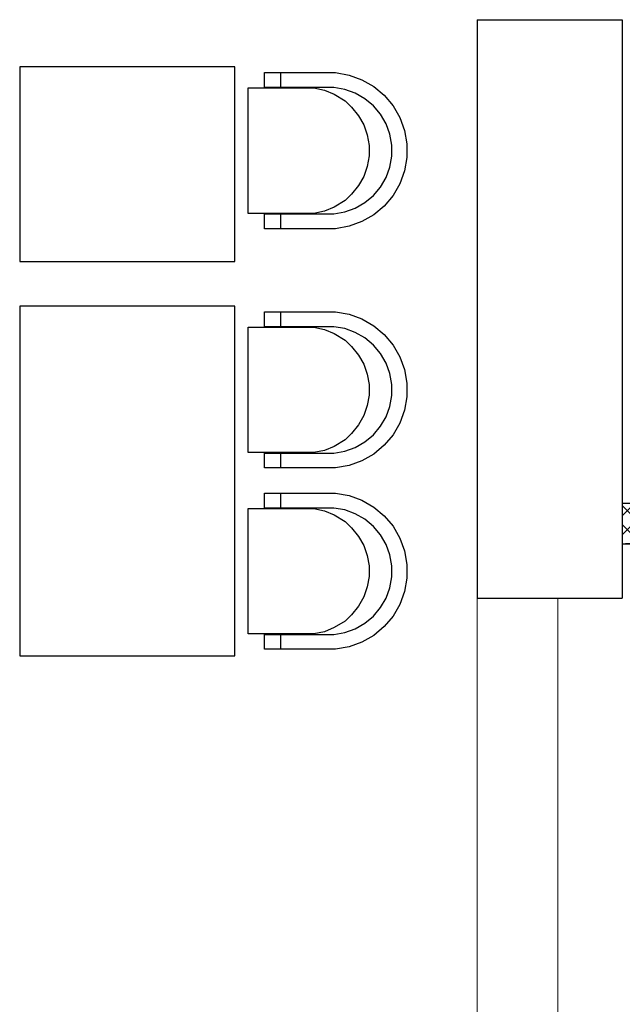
# Model space of a CAD drawing. Header units: millimetres. Extents: x -1662057 to -197461, y -941126 to 63888.
# Tile 200 of 209: x -1564929 to -1562689, y -291148 to -287488. Entities that reach past the tile are written whole.
import ezdxf

# ---------------------------------------------------------------- set-up
doc = ezdxf.new("R2010")
doc.units = ezdxf.units.MM
doc.set_wipeout_variables(frame=1)
doc.linetypes.add('Wipeout_Contour', pattern=[1000, 0, -1000])
for name, color, linetype in [('AR-Durvis', 7, 'CONTINUOUS'), ('AR-Hatch', 7, 'CONTINUOUS'), ('AR-Hatch2', 7, 'CONTINUOUS'), ('AR-Logi', 7, 'CONTINUOUS'), ('hatch_mb', 7, 'CONTINUOUS'), ('sienas es', 7, 'CONTINUOUS'), ('Structural - Bearing', 7, 'CONTINUOUS')]:
    doc.layers.add(name, color=color, linetype=linetype)
pattern_1 = [(45, (0, 0), (-35.355339, 35.355339), []), (135, (0, 0), (35.355339, 35.355339), [])]

# ---------------------------------------------------------------- blocks, each defined once
blk = doc.blocks.new('W Bottom Hung 10_2')
at = {"layer": 'AR-Logi', "linetype": 'Continuous'}
for p, q in [((-450, 0), (-450, -150)), ((450, 0), (450, -150)), ((450, -150), (-450, -150))]:
    blk.add_line(p, q, dxfattribs=at)
at = {"color": 254, "linetype": 'Wipeout_Contour', "lineweight": 0, "ltscale": 1506.638452}
blk.add_wipeout([(-375, -50), (375, -50), (375, 0), (-375, 0)], dxfattribs=at).dxf.layer = 'AR-Hatch2'
at = {"layer": 'AR-Logi', "linetype": 'Continuous'}
for p, q in [((-375, 0), (-450, 0)), ((-375, -50), (-375, 0)), ((375, 0), (-375, 0)), ((450, 0), (375, 0)), ((375, 0), (375, -50)), ((-450, -50), (-375, -50)), ((-375, -50), (375, -50)), ((375, -50), (450, -50))]:
    blk.add_line(p, q, dxfattribs=at)
blk = doc.blocks.new('D2 10')
at = {"layer": 'AR-Durvis', "color": 39, "linetype": 'Continuous', "lineweight": 9}
for p, q in [((-430, 0), (-430, 430)), ((430, 0), (430, 430))]:
    blk.add_line(p, q, dxfattribs=at)
at = {"layer": 'AR-Durvis', "linetype": 'Continuous'}
for p, q in [((-450, 0), (-487, 0)), ((-430, 0), (-450, 0)), ((-450, 0), (-450, -115)), ((-450, 0), (-450, -150)), ((-430, -115), (-430, 0)), ((450, 0), (430, 0)), ((430, 0), (430, -115)), ((450, 0), (487, 0)), ((450, -115), (450, 0)), ((450, 0), (450, -150)), ((-450, -115), (-430, -115)), ((430, -115), (450, -115)), ((-450, -150), (-487, -150)), ((450, -150), (487, -150))]:
    blk.add_line(p, q, dxfattribs=at)
for centre, start, end in [((-430, 0), 0, 90), ((430, 0), 90, 180)]:
    blk.add_arc(centre, 430, start, end, dxfattribs=at)
blk = doc.blocks.new('D2 10_2')
at = {"layer": 'AR-Durvis', "color": 39, "linetype": 'Continuous', "lineweight": 9}
for p, q in [((-430, 0), (-430, 430)), ((430, 0), (430, 430))]:
    blk.add_line(p, q, dxfattribs=at)
at = {"layer": 'AR-Durvis', "linetype": 'Continuous'}
for p, q in [((-450, 0), (-487, 0)), ((-430, 0), (-450, 0)), ((-450, 0), (-450, -115)), ((-450, 0), (-450, -150)), ((-430, -115), (-430, 0)), ((450, 0), (430, 0)), ((430, 0), (430, -115)), ((450, 0), (487, 0)), ((450, -115), (450, 0)), ((450, 0), (450, -150)), ((-450, -115), (-430, -115)), ((430, -115), (450, -115)), ((-450, -150), (-487, -150)), ((450, -150), (487, -150))]:
    blk.add_line(p, q, dxfattribs=at)
for centre, start, end in [((-430, 0), 0, 90), ((430, 0), 90, 180)]:
    blk.add_arc(centre, 430, start, end, dxfattribs=at)
blk = doc.blocks.new('WALL_394', base_point=(594233.2, -115598.5))
at = {"layer": 'Structural - Bearing', "linetype": 'Continuous', "lineweight": 13}
h = blk.add_hatch(dxfattribs=at)
h.set_pattern_fill('GRID_5X5_DIAGONAL', color=253, style=0, pattern_type=2)
h.set_pattern_definition(pattern_1)
h.paths.add_polyline_path([(594233.2, -115448.5), (594233.2, -115598.5), (594282.4, -115598.5), (594282.4, -115448.5)], flags=0)
h = blk.add_hatch(dxfattribs=at)
h.set_pattern_fill('GRID_5X5_DIAGONAL', color=253, style=0, pattern_type=2)
h.set_pattern_definition(pattern_1)
h.paths.add_polyline_path([(595189.2, -115448.5), (595189.2, -115598.5), (595633.2, -115598.5), (595633.2, -115448.5)], flags=0)
h = blk.add_hatch(dxfattribs=at)
h.set_pattern_fill('GRID_5X5_DIAGONAL', color=253, style=0, pattern_type=2)
h.set_pattern_definition(pattern_1)
h.paths.add_polyline_path([(596533.2, -115448.5), (596533.2, -115598.5), (597433.2, -115598.5), (597433.2, -115448.5)], flags=0)
at = {"layer": 'Structural - Bearing', "linetype": 'Continuous'}
for p, q in [((594282.4, -115448.5), (594233.2, -115448.5)), ((594233.2, -115448.5), (594233.2, -115598.5)), ((595633.2, -115448.5), (595333.2, -115448.5)), ((597433.2, -115448.5), (596533.2, -115448.5)), ((597433.2, -115598.5), (597433.2, -115448.5)), ((594233.2, -115598.5), (594282.4, -115598.5)), ((595189.2, -115598.5), (595633.2, -115598.5)), ((596533.2, -115598.5), (597433.2, -115598.5))]:
    blk.add_line(p, q, dxfattribs=at)
at = {"layer": 'AR-Durvis', "color": 21, "linetype": 'Continuous', "lineweight": 18, "xscale": -1}
blk.add_blockref('D2 10', (594732.4, -115448.5), dxfattribs=at)
at = {"layer": 'AR-Durvis', "color": 21, "linetype": 'Continuous', "lineweight": 18, "rotation": 180}
blk.add_blockref('D2 10_2', (594739.2, -115598.5), dxfattribs=at)
at = {"layer": 'AR-Logi', "color": 21, "linetype": 'Continuous', "lineweight": 18, "rotation": 180}
blk.add_blockref('W Bottom Hung 10_2', (596083.2, -115598.5), dxfattribs=at)

msp = doc.modelspace()

# ---------------------------------------------------------------- linework, layer by layer
at = {"layer": 'AR-Hatch', "color": 251, "linetype": 'Continuous', "lineweight": 20, "true_color": 0x636466, "flags": 128}
msp.add_lwpolyline([(-1563229.48073, -293137.78808), (-1562929.48073, -293137.78808), (-1562929.48073, -289637.78808), (-1563229.48073, -289637.78808)], close=True, dxfattribs=at)
at = {"layer": 'hatch_mb', "color": 251, "linetype": 'Continuous', "true_color": 0x636466}
for p, q in [((-1564019.47876, -287739.60005), (-1564019.47876, -287684.60005)), ((-1564019.47876, -287684.60005), (-1563755.34653, -287684.60005)), ((-1564019.47876, -287739.60005), (-1564019.47876, -287684.60005)), ((-1564019.47876, -287684.60005), (-1563755.34653, -287684.60005)), ((-1563958.97982, -287739.60005), (-1563958.79194, -287684.60005)), ((-1563958.97982, -287739.60005), (-1563958.79194, -287684.60005)), ((-1563755.34653, -287684.60005), (-1563705.26043, -287693.41205)), ((-1563755.34653, -287684.60005), (-1563705.26043, -287693.41205)), ((-1563705.26043, -287693.41205), (-1563657.46856, -287710.76705)), ((-1563705.26043, -287693.41205), (-1563657.46856, -287710.76705)), ((-1563761.35564, -287739.60005), (-1564019.47876, -287739.60005)), ((-1563761.35564, -287739.60005), (-1564019.47876, -287739.60005)), ((-1563847.62249, -287740.21405), (-1563872.13926, -287739.60005)), ((-1563847.62249, -287740.21405), (-1563872.13926, -287739.60005)), ((-1563840.9481, -287741.60005), (-1563847.62249, -287740.21405)), ((-1563840.9481, -287741.60005), (-1563847.62249, -287740.21405)), ((-1563720.76817, -287746.74005), (-1563761.35564, -287739.60005)), ((-1563720.76817, -287746.74005), (-1563761.35564, -287739.60005)), ((-1563657.46856, -287710.76705), (-1563613.42223, -287736.13805)), ((-1563657.46856, -287710.76705), (-1563613.42223, -287736.13805)), ((-1563613.42223, -287736.13805), (-1563574.46249, -287768.75605)), ((-1563613.42223, -287736.13805), (-1563574.46249, -287768.75605)), ((-1564079.87455, -288207.60005), (-1564079.87455, -287741.60005)), ((-1564079.87455, -287741.60005), (-1563835.56998, -287741.60005)), ((-1564079.87455, -288207.60005), (-1564079.87455, -287741.60005)), ((-1564079.87455, -287741.60005), (-1563835.56998, -287741.60005)), ((-1563835.56998, -287741.60005), (-1563796.86622, -287749.43705)), ((-1563835.56998, -287741.60005), (-1563796.86622, -287749.43705)), ((-1563796.86622, -287749.43705), (-1563759.93634, -287764.90205)), ((-1563796.86622, -287749.43705), (-1563759.93634, -287764.90205)), ((-1563759.93634, -287764.90205), (-1563719.91092, -287789.58705)), ((-1563759.93634, -287764.90205), (-1563719.91092, -287789.58705)), ((-1563682.03998, -287760.80405), (-1563720.76817, -287746.74005)), ((-1563682.03998, -287760.80405), (-1563720.76817, -287746.74005)), ((-1563646.34866, -287781.36405), (-1563682.03998, -287760.80405)), ((-1563646.34866, -287781.36405), (-1563682.03998, -287760.80405)), ((-1563574.46249, -287768.75605), (-1563541.77006, -287807.62705)), ((-1563574.46249, -287768.75605), (-1563541.77006, -287807.62705)), ((-1563719.91092, -287789.58705), (-1563695.79444, -287812.89305)), ((-1563719.91092, -287789.58705), (-1563695.79444, -287812.89305)), ((-1563695.79444, -287812.89305), (-1563670.53298, -287845.05205)), ((-1563695.79444, -287812.89305), (-1563670.53298, -287845.05205)), ((-1563614.77677, -287807.79505), (-1563646.34866, -287781.36405)), ((-1563614.77677, -287807.79505), (-1563646.34866, -287781.36405)), ((-1563588.28543, -287839.29505), (-1563614.77677, -287807.79505)), ((-1563588.28543, -287839.29505), (-1563614.77677, -287807.79505)), ((-1563541.77006, -287807.62705), (-1563516.34112, -287851.57305)), ((-1563541.77006, -287807.62705), (-1563516.34112, -287851.57305)), ((-1563670.53298, -287845.05205), (-1563650.88263, -287879.14805)), ((-1563670.53298, -287845.05205), (-1563650.88263, -287879.14805)), ((-1563567.67847, -287874.90505), (-1563588.28543, -287839.29505)), ((-1563567.67847, -287874.90505), (-1563588.28543, -287839.29505)), ((-1563650.88263, -287879.14805), (-1563637.44133, -287916.14305)), ((-1563650.88263, -287879.14805), (-1563637.44133, -287916.14305)), ((-1563553.58241, -287913.54505), (-1563567.67847, -287874.90505)), ((-1563553.58241, -287913.54505), (-1563567.67847, -287874.90505)), ((-1563516.34112, -287851.57305), (-1563498.94651, -287899.25605)), ((-1563516.34112, -287851.57305), (-1563498.94651, -287899.25605)), ((-1563637.44133, -287916.14305), (-1563630.61637, -287954.91505)), ((-1563637.44133, -287916.14305), (-1563630.61637, -287954.91505)), ((-1563546.42609, -287954.04005), (-1563553.58241, -287913.54505)), ((-1563546.42609, -287954.04005), (-1563553.58241, -287913.54505)), ((-1563498.94651, -287899.25605), (-1563490.11438, -287949.22805)), ((-1563498.94651, -287899.25605), (-1563490.11438, -287949.22805)), ((-1563630.61637, -287954.91505), (-1563630.61637, -287994.28505)), ((-1563630.61637, -287954.91505), (-1563630.61637, -287994.28505)), ((-1563546.42609, -287995.16005), (-1563546.42609, -287954.04005)), ((-1563546.42609, -287995.16005), (-1563546.42609, -287954.04005)), ((-1563490.11438, -287949.22805), (-1563490.11438, -287999.97205)), ((-1563490.11438, -287949.22805), (-1563490.11438, -287999.97205)), ((-1563630.61637, -287994.28505), (-1563637.44133, -288033.05705)), ((-1563630.61637, -287994.28505), (-1563637.44133, -288033.05705)), ((-1563553.58241, -288035.65505), (-1563546.42609, -287995.16005)), ((-1563553.58241, -288035.65505), (-1563546.42609, -287995.16005)), ((-1563637.44133, -288033.05705), (-1563650.88263, -288070.05205)), ((-1563637.44133, -288033.05705), (-1563650.88263, -288070.05205)), ((-1563490.11438, -287999.97205), (-1563498.94651, -288049.94405)), ((-1563490.11438, -287999.97205), (-1563498.94651, -288049.94405)), ((-1563567.67847, -288074.29505), (-1563553.58241, -288035.65505)), ((-1563567.67847, -288074.29505), (-1563553.58241, -288035.65505)), ((-1563498.94651, -288049.94405), (-1563516.34112, -288097.62705)), ((-1563498.94651, -288049.94405), (-1563516.34112, -288097.62705)), ((-1563670.53298, -288104.14805), (-1563695.79444, -288136.30705)), ((-1563670.53298, -288104.14805), (-1563695.79444, -288136.30705)), ((-1563650.88263, -288070.05205), (-1563670.53298, -288104.14805)), ((-1563650.88263, -288070.05205), (-1563670.53298, -288104.14805)), ((-1563588.28543, -288109.90505), (-1563567.67847, -288074.29505)), ((-1563588.28543, -288109.90505), (-1563567.67847, -288074.29505)), ((-1563516.34112, -288097.62705), (-1563541.77006, -288141.57305)), ((-1563516.34112, -288097.62705), (-1563541.77006, -288141.57305)), ((-1563695.79444, -288136.30705), (-1563719.91092, -288159.61305)), ((-1563695.79444, -288136.30705), (-1563719.91092, -288159.61305)), ((-1563646.34866, -288167.83605), (-1563614.77677, -288141.40505)), ((-1563646.34866, -288167.83605), (-1563614.77677, -288141.40505)), ((-1563614.77677, -288141.40505), (-1563588.28543, -288109.90505)), ((-1563614.77677, -288141.40505), (-1563588.28543, -288109.90505)), ((-1563541.77006, -288141.57305), (-1563574.46249, -288180.44405)), ((-1563541.77006, -288141.57305), (-1563574.46249, -288180.44405)), ((-1563719.91092, -288159.61305), (-1563759.93634, -288184.29805)), ((-1563719.91092, -288159.61305), (-1563759.93634, -288184.29805)), ((-1563682.03998, -288188.39605), (-1563646.34866, -288167.83605)), ((-1563682.03998, -288188.39605), (-1563646.34866, -288167.83605)), ((-1563835.56998, -288207.60005), (-1564079.87455, -288207.60005)), ((-1563835.56998, -288207.60005), (-1564079.87455, -288207.60005)), ((-1564019.47876, -288264.60005), (-1564019.47876, -288209.60005)), ((-1564019.47876, -288209.60005), (-1563761.35564, -288209.60005)), ((-1564019.47876, -288264.60005), (-1564019.47876, -288209.60005)), ((-1564019.47876, -288209.60005), (-1563761.35564, -288209.60005)), ((-1563958.79194, -288264.60005), (-1563958.97982, -288209.60005)), ((-1563958.79194, -288264.60005), (-1563958.97982, -288209.60005)), ((-1563857.43124, -288209.60005), (-1563843.72589, -288207.60005)), ((-1563857.43124, -288209.60005), (-1563843.72589, -288207.60005)), ((-1563796.86622, -288199.76305), (-1563835.56998, -288207.60005)), ((-1563796.86622, -288199.76305), (-1563835.56998, -288207.60005)), ((-1563759.93634, -288184.29805), (-1563796.86622, -288199.76305)), ((-1563759.93634, -288184.29805), (-1563796.86622, -288199.76305)), ((-1563761.35564, -288209.60005), (-1563720.76817, -288202.46005)), ((-1563761.35564, -288209.60005), (-1563720.76817, -288202.46005)), ((-1563720.76817, -288202.46005), (-1563682.03998, -288188.39605)), ((-1563720.76817, -288202.46005), (-1563682.03998, -288188.39605)), ((-1563613.42223, -288213.06205), (-1563657.46856, -288238.43305)), ((-1563613.42223, -288213.06205), (-1563657.46856, -288238.43305)), ((-1563574.46249, -288180.44405), (-1563613.42223, -288213.06205)), ((-1563574.46249, -288180.44405), (-1563613.42223, -288213.06205)), ((-1563657.46856, -288238.43305), (-1563705.26043, -288255.78805)), ((-1563657.46856, -288238.43305), (-1563705.26043, -288255.78805)), ((-1563755.34653, -288264.60005), (-1564019.47876, -288264.60005)), ((-1563755.34653, -288264.60005), (-1564019.47876, -288264.60005)), ((-1563705.26043, -288255.78805), (-1563755.34653, -288264.60005)), ((-1563705.26043, -288255.78805), (-1563755.34653, -288264.60005)), ((-1564019.47876, -288628.97305), (-1564019.47876, -288573.97305)), ((-1564019.47876, -288573.97305), (-1563755.34653, -288573.97305)), ((-1564019.47876, -288628.97305), (-1564019.47876, -288573.97305)), ((-1564019.47876, -288573.97305), (-1563755.34653, -288573.97305)), ((-1563958.97982, -288628.97305), (-1563958.79194, -288573.97305)), ((-1563958.97982, -288628.97305), (-1563958.79194, -288573.97305)), ((-1563755.34653, -288573.97305), (-1563705.26043, -288582.78505)), ((-1563755.34653, -288573.97305), (-1563705.26043, -288582.78505)), ((-1563705.26043, -288582.78505), (-1563657.46856, -288600.14005)), ((-1563705.26043, -288582.78505), (-1563657.46856, -288600.14005)), ((-1563657.46856, -288600.14005), (-1563613.42223, -288625.51105)), ((-1563657.46856, -288600.14005), (-1563613.42223, -288625.51105)), ((-1564079.87455, -289096.97305), (-1564079.87455, -288630.97305)), ((-1564079.87455, -288630.97305), (-1563835.56998, -288630.97305)), ((-1564079.87455, -289096.97305), (-1564079.87455, -288630.97305)), ((-1564079.87455, -288630.97305), (-1563835.56998, -288630.97305)), ((-1563761.35564, -288628.97305), (-1564019.47876, -288628.97305)), ((-1563761.35564, -288628.97305), (-1564019.47876, -288628.97305)), ((-1563847.62249, -288629.58705), (-1563872.13926, -288628.97305)), ((-1563847.62249, -288629.58705), (-1563872.13926, -288628.97305)), ((-1563840.9481, -288630.97305), (-1563847.62249, -288629.58705)), ((-1563840.9481, -288630.97305), (-1563847.62249, -288629.58705)), ((-1563835.56998, -288630.97305), (-1563796.86622, -288638.81005)), ((-1563835.56998, -288630.97305), (-1563796.86622, -288638.81005)), ((-1563796.86622, -288638.81005), (-1563759.93634, -288654.27505)), ((-1563796.86622, -288638.81005), (-1563759.93634, -288654.27505)), ((-1563720.76817, -288636.11305), (-1563761.35564, -288628.97305)), ((-1563720.76817, -288636.11305), (-1563761.35564, -288628.97305)), ((-1563759.93634, -288654.27505), (-1563719.91092, -288678.96005)), ((-1563759.93634, -288654.27505), (-1563719.91092, -288678.96005)), ((-1563682.03998, -288650.17705), (-1563720.76817, -288636.11305)), ((-1563682.03998, -288650.17705), (-1563720.76817, -288636.11305)), ((-1563646.34866, -288670.73705), (-1563682.03998, -288650.17705)), ((-1563646.34866, -288670.73705), (-1563682.03998, -288650.17705)), ((-1563613.42223, -288625.51105), (-1563574.46249, -288658.12905)), ((-1563613.42223, -288625.51105), (-1563574.46249, -288658.12905)), ((-1563719.91092, -288678.96005), (-1563695.79444, -288702.26605)), ((-1563719.91092, -288678.96005), (-1563695.79444, -288702.26605)), ((-1563614.77677, -288697.16805), (-1563646.34866, -288670.73705)), ((-1563614.77677, -288697.16805), (-1563646.34866, -288670.73705)), ((-1563574.46249, -288658.12905), (-1563541.77006, -288697.00005)), ((-1563574.46249, -288658.12905), (-1563541.77006, -288697.00005)), ((-1563695.79444, -288702.26605), (-1563670.53298, -288734.42505)), ((-1563695.79444, -288702.26605), (-1563670.53298, -288734.42505)), ((-1563588.28543, -288728.66805), (-1563614.77677, -288697.16805)), ((-1563588.28543, -288728.66805), (-1563614.77677, -288697.16805)), ((-1563541.77006, -288697.00005), (-1563516.34112, -288740.94605)), ((-1563541.77006, -288697.00005), (-1563516.34112, -288740.94605)), ((-1563670.53298, -288734.42505), (-1563650.88263, -288768.52105)), ((-1563670.53298, -288734.42505), (-1563650.88263, -288768.52105)), ((-1563567.67847, -288764.27805), (-1563588.28543, -288728.66805)), ((-1563567.67847, -288764.27805), (-1563588.28543, -288728.66805)), ((-1563553.58241, -288802.91805), (-1563567.67847, -288764.27805)), ((-1563553.58241, -288802.91805), (-1563567.67847, -288764.27805)), ((-1563516.34112, -288740.94605), (-1563498.94651, -288788.62905)), ((-1563516.34112, -288740.94605), (-1563498.94651, -288788.62905)), ((-1563650.88263, -288768.52105), (-1563637.44133, -288805.51605)), ((-1563650.88263, -288768.52105), (-1563637.44133, -288805.51605)), ((-1563498.94651, -288788.62905), (-1563490.11438, -288838.60105)), ((-1563498.94651, -288788.62905), (-1563490.11438, -288838.60105)), ((-1563637.44133, -288805.51605), (-1563630.61637, -288844.28805)), ((-1563637.44133, -288805.51605), (-1563630.61637, -288844.28805)), ((-1563546.42609, -288843.41305), (-1563553.58241, -288802.91805)), ((-1563546.42609, -288843.41305), (-1563553.58241, -288802.91805)), ((-1563630.61637, -288844.28805), (-1563630.61637, -288883.65805)), ((-1563630.61637, -288844.28805), (-1563630.61637, -288883.65805)), ((-1563546.42609, -288884.53305), (-1563546.42609, -288843.41305)), ((-1563546.42609, -288884.53305), (-1563546.42609, -288843.41305)), ((-1563490.11438, -288838.60105), (-1563490.11438, -288889.34505)), ((-1563490.11438, -288838.60105), (-1563490.11438, -288889.34505)), ((-1563630.61637, -288883.65805), (-1563637.44133, -288922.43005)), ((-1563630.61637, -288883.65805), (-1563637.44133, -288922.43005)), ((-1563553.58241, -288925.02805), (-1563546.42609, -288884.53305)), ((-1563553.58241, -288925.02805), (-1563546.42609, -288884.53305)), ((-1563490.11438, -288889.34505), (-1563498.94651, -288939.31705)), ((-1563490.11438, -288889.34505), (-1563498.94651, -288939.31705)), ((-1563637.44133, -288922.43005), (-1563650.88263, -288959.42505)), ((-1563637.44133, -288922.43005), (-1563650.88263, -288959.42505)), ((-1563567.67847, -288963.66805), (-1563553.58241, -288925.02805)), ((-1563567.67847, -288963.66805), (-1563553.58241, -288925.02805)), ((-1563498.94651, -288939.31705), (-1563516.34112, -288987.00005)), ((-1563498.94651, -288939.31705), (-1563516.34112, -288987.00005)), ((-1563650.88263, -288959.42505), (-1563670.53298, -288993.52105)), ((-1563650.88263, -288959.42505), (-1563670.53298, -288993.52105)), ((-1563588.28543, -288999.27805), (-1563567.67847, -288963.66805)), ((-1563588.28543, -288999.27805), (-1563567.67847, -288963.66805)), ((-1563670.53298, -288993.52105), (-1563695.79444, -289025.68005)), ((-1563670.53298, -288993.52105), (-1563695.79444, -289025.68005)), ((-1563614.77677, -289030.77805), (-1563588.28543, -288999.27805)), ((-1563614.77677, -289030.77805), (-1563588.28543, -288999.27805)), ((-1563516.34112, -288987.00005), (-1563541.77006, -289030.94605)), ((-1563516.34112, -288987.00005), (-1563541.77006, -289030.94605)), ((-1563719.91092, -289048.98605), (-1563759.93634, -289073.67105)), ((-1563719.91092, -289048.98605), (-1563759.93634, -289073.67105)), ((-1563695.79444, -289025.68005), (-1563719.91092, -289048.98605)), ((-1563695.79444, -289025.68005), (-1563719.91092, -289048.98605)), ((-1563682.03998, -289077.76905), (-1563646.34866, -289057.20905)), ((-1563682.03998, -289077.76905), (-1563646.34866, -289057.20905)), ((-1563646.34866, -289057.20905), (-1563614.77677, -289030.77805)), ((-1563646.34866, -289057.20905), (-1563614.77677, -289030.77805)), ((-1563541.77006, -289030.94605), (-1563574.46249, -289069.81705)), ((-1563541.77006, -289030.94605), (-1563574.46249, -289069.81705)), ((-1563796.86622, -289089.13605), (-1563835.56998, -289096.97305)), ((-1563796.86622, -289089.13605), (-1563835.56998, -289096.97305)), ((-1563759.93634, -289073.67105), (-1563796.86622, -289089.13605)), ((-1563759.93634, -289073.67105), (-1563796.86622, -289089.13605)), ((-1563761.35564, -289098.97305), (-1563720.76817, -289091.83305)), ((-1563761.35564, -289098.97305), (-1563720.76817, -289091.83305)), ((-1563720.76817, -289091.83305), (-1563682.03998, -289077.76905)), ((-1563720.76817, -289091.83305), (-1563682.03998, -289077.76905)), ((-1563574.46249, -289069.81705), (-1563613.42223, -289102.43505)), ((-1563574.46249, -289069.81705), (-1563613.42223, -289102.43505)), ((-1563835.56998, -289096.97305), (-1564079.87455, -289096.97305)), ((-1563835.56998, -289096.97305), (-1564079.87455, -289096.97305)), ((-1564019.47876, -289153.97305), (-1564019.47876, -289098.97305)), ((-1564019.47876, -289098.97305), (-1563761.35564, -289098.97305)), ((-1564019.47876, -289153.97305), (-1564019.47876, -289098.97305)), ((-1564019.47876, -289098.97305), (-1563761.35564, -289098.97305)), ((-1563958.79194, -289153.97305), (-1563958.97982, -289098.97305)), ((-1563958.79194, -289153.97305), (-1563958.97982, -289098.97305)), ((-1563857.43124, -289098.97305), (-1563843.72589, -289096.97305)), ((-1563857.43124, -289098.97305), (-1563843.72589, -289096.97305)), ((-1563657.46856, -289127.80605), (-1563705.26043, -289145.16105)), ((-1563657.46856, -289127.80605), (-1563705.26043, -289145.16105)), ((-1563613.42223, -289102.43505), (-1563657.46856, -289127.80605)), ((-1563613.42223, -289102.43505), (-1563657.46856, -289127.80605)), ((-1563755.34653, -289153.97305), (-1564019.47876, -289153.97305)), ((-1563755.34653, -289153.97305), (-1564019.47876, -289153.97305)), ((-1563705.26043, -289145.16105), (-1563755.34653, -289153.97305)), ((-1563705.26043, -289145.16105), (-1563755.34653, -289153.97305)), ((-1564019.47876, -289302.97305), (-1564019.47876, -289247.97305)), ((-1564019.47876, -289247.97305), (-1563755.34653, -289247.97305)), ((-1564019.47876, -289302.97305), (-1564019.47876, -289247.97305)), ((-1564019.47876, -289247.97305), (-1563755.34653, -289247.97305)), ((-1563958.97982, -289302.97305), (-1563958.79194, -289247.97305)), ((-1563958.97982, -289302.97305), (-1563958.79194, -289247.97305)), ((-1563755.34653, -289247.97305), (-1563705.26043, -289256.78505)), ((-1563755.34653, -289247.97305), (-1563705.26043, -289256.78505)), ((-1563705.26043, -289256.78505), (-1563657.46856, -289274.14005)), ((-1563705.26043, -289256.78505), (-1563657.46856, -289274.14005)), ((-1563657.46856, -289274.14005), (-1563613.42223, -289299.51105)), ((-1563657.46856, -289274.14005), (-1563613.42223, -289299.51105)), ((-1564079.87455, -289304.97305), (-1563835.56998, -289304.97305)), ((-1564079.87455, -289770.97305), (-1564079.87455, -289304.97305)), ((-1564079.87455, -289304.97305), (-1563835.56998, -289304.97305)), ((-1564079.87455, -289770.97305), (-1564079.87455, -289304.97305)), ((-1563761.35564, -289302.97305), (-1564019.47876, -289302.97305)), ((-1563761.35564, -289302.97305), (-1564019.47876, -289302.97305)), ((-1563847.62249, -289303.58705), (-1563872.13926, -289302.97305)), ((-1563847.62249, -289303.58705), (-1563872.13926, -289302.97305)), ((-1563840.9481, -289304.97305), (-1563847.62249, -289303.58705)), ((-1563840.9481, -289304.97305), (-1563847.62249, -289303.58705)), ((-1563835.56998, -289304.97305), (-1563796.86622, -289312.81005)), ((-1563835.56998, -289304.97305), (-1563796.86622, -289312.81005)), ((-1563796.86622, -289312.81005), (-1563759.93634, -289328.27505)), ((-1563796.86622, -289312.81005), (-1563759.93634, -289328.27505)), ((-1563720.76817, -289310.11305), (-1563761.35564, -289302.97305)), ((-1563720.76817, -289310.11305), (-1563761.35564, -289302.97305)), ((-1563682.03998, -289324.17705), (-1563720.76817, -289310.11305)), ((-1563682.03998, -289324.17705), (-1563720.76817, -289310.11305)), ((-1563613.42223, -289299.51105), (-1563574.46249, -289332.12905)), ((-1563613.42223, -289299.51105), (-1563574.46249, -289332.12905)), ((-1563759.93634, -289328.27505), (-1563719.91092, -289352.96005)), ((-1563759.93634, -289328.27505), (-1563719.91092, -289352.96005)), ((-1563646.34866, -289344.73705), (-1563682.03998, -289324.17705)), ((-1563646.34866, -289344.73705), (-1563682.03998, -289324.17705)), ((-1563614.77677, -289371.16805), (-1563646.34866, -289344.73705)), ((-1563614.77677, -289371.16805), (-1563646.34866, -289344.73705)), ((-1563574.46249, -289332.12905), (-1563541.77006, -289371.00005)), ((-1563574.46249, -289332.12905), (-1563541.77006, -289371.00005)), ((-1563719.91092, -289352.96005), (-1563695.79444, -289376.26605)), ((-1563719.91092, -289352.96005), (-1563695.79444, -289376.26605)), ((-1563695.79444, -289376.26605), (-1563670.53298, -289408.42505)), ((-1563695.79444, -289376.26605), (-1563670.53298, -289408.42505)), ((-1563588.28543, -289402.66805), (-1563614.77677, -289371.16805)), ((-1563588.28543, -289402.66805), (-1563614.77677, -289371.16805)), ((-1563541.77006, -289371.00005), (-1563516.34112, -289414.94605)), ((-1563541.77006, -289371.00005), (-1563516.34112, -289414.94605)), ((-1563670.53298, -289408.42505), (-1563650.88263, -289442.52105)), ((-1563670.53298, -289408.42505), (-1563650.88263, -289442.52105)), ((-1563567.67847, -289438.27805), (-1563588.28543, -289402.66805)), ((-1563567.67847, -289438.27805), (-1563588.28543, -289402.66805)), ((-1563516.34112, -289414.94605), (-1563498.94651, -289462.62905)), ((-1563516.34112, -289414.94605), (-1563498.94651, -289462.62905)), ((-1563650.88263, -289442.52105), (-1563637.44133, -289479.51605)), ((-1563650.88263, -289442.52105), (-1563637.44133, -289479.51605)), ((-1563553.58241, -289476.91805), (-1563567.67847, -289438.27805)), ((-1563553.58241, -289476.91805), (-1563567.67847, -289438.27805)), ((-1563637.44133, -289479.51605), (-1563630.61637, -289518.28805)), ((-1563637.44133, -289479.51605), (-1563630.61637, -289518.28805)), ((-1563546.42609, -289517.41305), (-1563553.58241, -289476.91805)), ((-1563546.42609, -289517.41305), (-1563553.58241, -289476.91805)), ((-1563498.94651, -289462.62905), (-1563490.11438, -289512.60105)), ((-1563498.94651, -289462.62905), (-1563490.11438, -289512.60105)), ((-1563630.61637, -289518.28805), (-1563630.61637, -289557.65805)), ((-1563630.61637, -289518.28805), (-1563630.61637, -289557.65805)), ((-1563546.42609, -289558.53305), (-1563546.42609, -289517.41305)), ((-1563546.42609, -289558.53305), (-1563546.42609, -289517.41305)), ((-1563490.11438, -289512.60105), (-1563490.11438, -289563.34505)), ((-1563490.11438, -289512.60105), (-1563490.11438, -289563.34505)), ((-1563630.61637, -289557.65805), (-1563637.44133, -289596.43005)), ((-1563630.61637, -289557.65805), (-1563637.44133, -289596.43005)), ((-1563553.58241, -289599.02805), (-1563546.42609, -289558.53305)), ((-1563553.58241, -289599.02805), (-1563546.42609, -289558.53305)), ((-1563490.11438, -289563.34505), (-1563498.94651, -289613.31705)), ((-1563490.11438, -289563.34505), (-1563498.94651, -289613.31705)), ((-1563637.44133, -289596.43005), (-1563650.88263, -289633.42505)), ((-1563637.44133, -289596.43005), (-1563650.88263, -289633.42505)), ((-1563567.67847, -289637.66805), (-1563553.58241, -289599.02805)), ((-1563567.67847, -289637.66805), (-1563553.58241, -289599.02805)), ((-1563650.88263, -289633.42505), (-1563670.53298, -289667.52105)), ((-1563650.88263, -289633.42505), (-1563670.53298, -289667.52105)), ((-1563588.28543, -289673.27805), (-1563567.67847, -289637.66805)), ((-1563588.28543, -289673.27805), (-1563567.67847, -289637.66805)), ((-1563498.94651, -289613.31705), (-1563516.34112, -289661.00005)), ((-1563498.94651, -289613.31705), (-1563516.34112, -289661.00005)), ((-1563670.53298, -289667.52105), (-1563695.79444, -289699.68005)), ((-1563670.53298, -289667.52105), (-1563695.79444, -289699.68005)), ((-1563614.77677, -289704.77805), (-1563588.28543, -289673.27805)), ((-1563614.77677, -289704.77805), (-1563588.28543, -289673.27805)), ((-1563516.34112, -289661.00005), (-1563541.77006, -289704.94605)), ((-1563516.34112, -289661.00005), (-1563541.77006, -289704.94605)), ((-1563695.79444, -289699.68005), (-1563719.91092, -289722.98605)), ((-1563695.79444, -289699.68005), (-1563719.91092, -289722.98605)), ((-1563646.34866, -289731.20905), (-1563614.77677, -289704.77805)), ((-1563646.34866, -289731.20905), (-1563614.77677, -289704.77805)), ((-1563541.77006, -289704.94605), (-1563574.46249, -289743.81705)), ((-1563541.77006, -289704.94605), (-1563574.46249, -289743.81705)), ((-1563759.93634, -289747.67105), (-1563796.86622, -289763.13605)), ((-1563759.93634, -289747.67105), (-1563796.86622, -289763.13605)), ((-1563719.91092, -289722.98605), (-1563759.93634, -289747.67105)), ((-1563719.91092, -289722.98605), (-1563759.93634, -289747.67105)), ((-1563720.76817, -289765.83305), (-1563682.03998, -289751.76905)), ((-1563720.76817, -289765.83305), (-1563682.03998, -289751.76905)), ((-1563682.03998, -289751.76905), (-1563646.34866, -289731.20905)), ((-1563682.03998, -289751.76905), (-1563646.34866, -289731.20905)), ((-1563574.46249, -289743.81705), (-1563613.42223, -289776.43505)), ((-1563574.46249, -289743.81705), (-1563613.42223, -289776.43505)), ((-1563835.56998, -289770.97305), (-1564079.87455, -289770.97305)), ((-1563835.56998, -289770.97305), (-1564079.87455, -289770.97305)), ((-1564019.47876, -289827.97305), (-1564019.47876, -289772.97305)), ((-1564019.47876, -289772.97305), (-1563761.35564, -289772.97305)), ((-1564019.47876, -289827.97305), (-1564019.47876, -289772.97305)), ((-1564019.47876, -289772.97305), (-1563761.35564, -289772.97305)), ((-1563958.79194, -289827.97305), (-1563958.97982, -289772.97305)), ((-1563958.79194, -289827.97305), (-1563958.97982, -289772.97305)), ((-1563857.43124, -289772.97305), (-1563843.72589, -289770.97305)), ((-1563857.43124, -289772.97305), (-1563843.72589, -289770.97305)), ((-1563796.86622, -289763.13605), (-1563835.56998, -289770.97305)), ((-1563796.86622, -289763.13605), (-1563835.56998, -289770.97305)), ((-1563761.35564, -289772.97305), (-1563720.76817, -289765.83305)), ((-1563761.35564, -289772.97305), (-1563720.76817, -289765.83305)), ((-1563613.42223, -289776.43505), (-1563657.46856, -289801.80605)), ((-1563613.42223, -289776.43505), (-1563657.46856, -289801.80605)), ((-1563705.26043, -289819.16105), (-1563755.34653, -289827.97305)), ((-1563705.26043, -289819.16105), (-1563755.34653, -289827.97305)), ((-1563657.46856, -289801.80605), (-1563705.26043, -289819.16105)), ((-1563657.46856, -289801.80605), (-1563705.26043, -289819.16105)), ((-1563755.34653, -289827.97305), (-1564019.47876, -289827.97305)), ((-1563755.34653, -289827.97305), (-1564019.47876, -289827.97305))]:
    msp.add_line(p, q, dxfattribs=at)
at = {"layer": 'hatch_mb', "color": 251, "linetype": 'Continuous', "true_color": 0x636466, "flags": 128}
for points in [[(-1564929.48073, -288386.11264), (-1564129.48073, -288386.11264), (-1564129.48073, -287662.66212), (-1564929.48073, -287662.66212)], [(-1564929.48073, -289852.03511), (-1564129.48073, -289852.03511), (-1564129.48073, -288552.03511), (-1564929.48073, -288552.03511)]]:
    msp.add_lwpolyline(points, close=True, dxfattribs=at)
at = {"layer": 'sienas es', "color": 251, "linetype": 'Continuous', "true_color": 0x636466}
for p, q in [((-1563229.48073, -287487.78808), (-1562689.48073, -287487.78808)), ((-1563229.48073, -287487.78808), (-1563229.48073, -288052.43877)), ((-1563229.48073, -287487.78808), (-1563229.48073, -289637.78808)), ((-1563229.48073, -287487.78808), (-1562689.48073, -287487.78808)), ((-1562689.48073, -287487.78808), (-1562689.48073, -288052.43877))]:
    msp.add_line(p, q, dxfattribs=at)

# ---------------------------------------------------------------- block references
at = {"layer": 'Structural - Bearing', "color": 251, "true_color": 0x636466}
msp.add_blockref('WALL_394', (-1562689.48073, -289436.52085), dxfattribs=at)

# ---------------------------------------------------------------- next in the draw order: linework, layer by layer
at = {"layer": 'sienas es', "color": 251, "linetype": 'Continuous', "true_color": 0x636466}
for p in [(-1562689.48073, -288052.43877), (-1563229.48073, -289637.78808)]:
    msp.add_line(p, (-1562689.48073, -289637.78808), dxfattribs=at)

doc.saveas('drawing.dxf')
